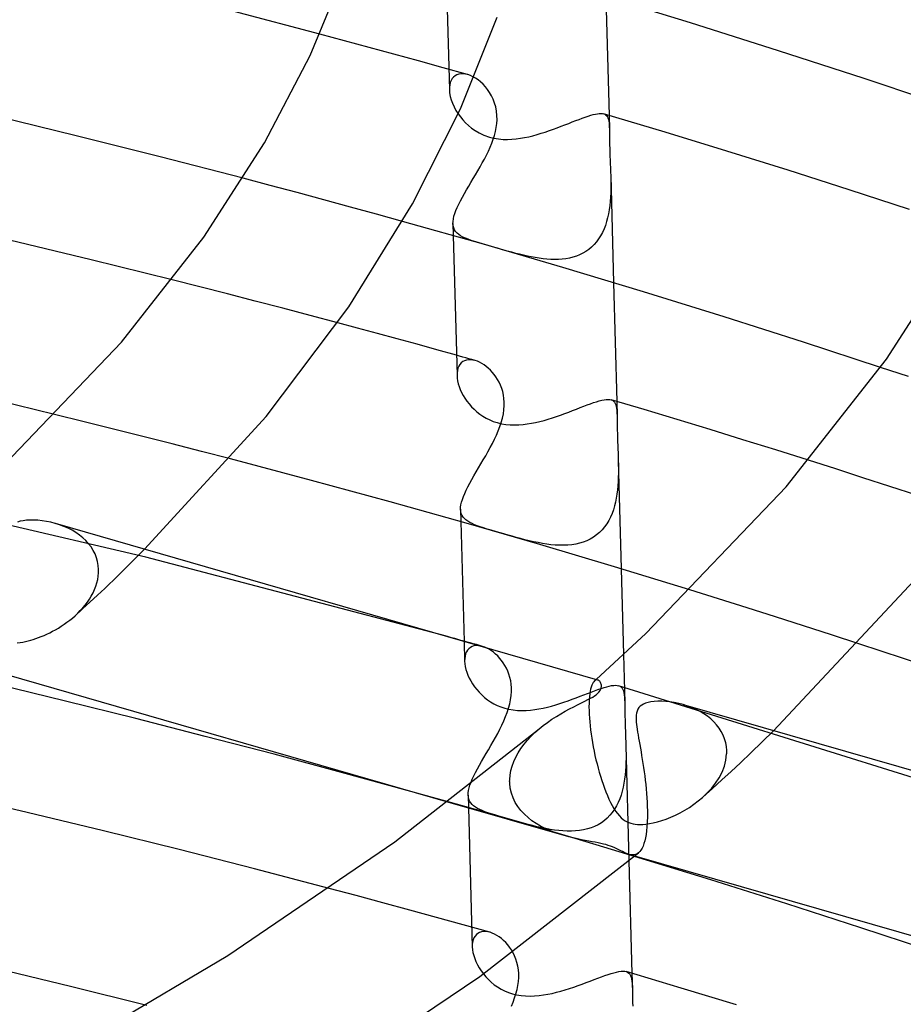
# Model space of a CAD drawing. Header units: millimetres. Extents: x -200 to 200, y -101 to 238.
# Tile 52 of 65: x 80 to 102, y 112 to 137. Entities that reach past the tile are written whole.
import ezdxf

# ---------------------------------------------------------------- set-up
doc = ezdxf.new("R2010")
doc.units = ezdxf.units.MM
doc.layers.add('HIDDEN', color=7, linetype='Continuous')
doc.layers.add('THICK', color=7, linetype='Continuous')

msp = doc.modelspace()

# ---------------------------------------------------------------- linework, layer by layer
at = {"layer": 'HIDDEN'}
for p, q in [((90.463, 138.953), (90.566, 135.128)), ((87.927, 136.362), (87.303, 136.529)), ((88.549, 136.193), (87.927, 136.362)), ((89.17, 136.024), (88.549, 136.193)), ((89.79, 135.853), (89.17, 136.024)), ((90.408, 135.681), (89.79, 135.853)), ((91.025, 135.508), (90.408, 135.681)), ((90.636, 135.406), (90.609, 135.361)), ((90.669, 135.445), (90.636, 135.406)), ((90.708, 135.477), (90.669, 135.445)), ((90.752, 135.501), (90.708, 135.477)), ((90.801, 135.518), (90.752, 135.501)), ((90.854, 135.527), (90.801, 135.518)), ((90.91, 135.528), (90.854, 135.527)), ((90.969, 135.521), (90.91, 135.528)), ((91.03, 135.507), (90.969, 135.521)), ((91.094, 135.485), (91.03, 135.507)), ((91.159, 135.455), (91.094, 135.485)), ((91.224, 135.418), (91.159, 135.455)), ((91.289, 135.374), (91.224, 135.418)), ((91.352, 135.323), (91.289, 135.374)), ((90.567, 135.192), (90.566, 135.127)), ((90.566, 135.127), (90.572, 135.046)), ((90.575, 135.253), (90.567, 135.192)), ((90.589, 135.309), (90.575, 135.253)), ((90.609, 135.361), (90.589, 135.309)), ((91.413, 135.266), (91.352, 135.323)), ((91.471, 135.203), (91.413, 135.266)), ((91.527, 135.134), (91.471, 135.203)), ((91.579, 135.058), (91.527, 135.134)), ((90.572, 135.046), (90.588, 134.961)), ((90.588, 134.961), (90.612, 134.873)), ((90.612, 134.873), (90.644, 134.785)), ((91.627, 134.976), (91.579, 135.058)), ((91.669, 134.888), (91.627, 134.976)), ((91.704, 134.793), (91.669, 134.888)), ((90.644, 134.785), (90.683, 134.696)), ((90.683, 134.696), (90.731, 134.607)), ((91.732, 134.694), (91.704, 134.793)), ((91.752, 134.589), (91.732, 134.694)), ((90.731, 134.607), (90.786, 134.519)), ((91.763, 134.481), (91.752, 134.589)), ((91.764, 134.37), (91.763, 134.481)), ((94.449, 134.52), (94.479, 134.508)), ((94.479, 134.508), (94.504, 134.491)), ((94.504, 134.491), (94.525, 134.47)), ((94.525, 134.47), (94.543, 134.444)), ((94.543, 134.444), (94.557, 134.413)), ((94.557, 134.413), (94.568, 134.378)), ((94.568, 134.378), (94.577, 134.338)), ((94.584, 134.48), (94.594, 134.133)), ((91.725, 134.078), (91.744, 134.176)), ((91.744, 134.176), (91.757, 134.274)), ((91.757, 134.274), (91.764, 134.37)), ((94.577, 134.338), (94.584, 134.294)), ((94.584, 134.294), (94.588, 134.245)), ((94.588, 134.245), (94.591, 134.191)), ((94.591, 134.191), (94.594, 134.133)), ((94.594, 134.133), (94.595, 134.065)), ((91.632, 133.781), (91.668, 133.88)), ((91.668, 133.88), (91.699, 133.979)), ((91.699, 133.979), (91.725, 134.078)), ((94.595, 134.065), (94.596, 133.992)), ((94.596, 133.992), (94.597, 133.913)), ((94.597, 133.913), (94.598, 133.83)), ((91.547, 133.582), (91.592, 133.682)), ((91.592, 133.682), (91.632, 133.781)), ((94.598, 133.83), (94.599, 133.741)), ((94.599, 133.741), (94.601, 133.647)), ((94.601, 133.647), (94.604, 133.55)), ((91.394, 133.283), (91.448, 133.383)), ((91.448, 133.383), (91.499, 133.482)), ((91.499, 133.482), (91.547, 133.582)), ((94.604, 133.55), (94.607, 133.455)), ((94.607, 133.455), (94.611, 133.358)), ((91.282, 133.086), (91.339, 133.185)), ((91.339, 133.185), (91.394, 133.283)), ((94.611, 133.358), (94.615, 133.259)), ((94.615, 133.259), (94.618, 133.16)), ((94.618, 133.16), (94.622, 133.06)), ((86.056, 132.718), (85.372, 132.898)), ((91.109, 132.795), (91.167, 132.891)), ((91.167, 132.891), (91.225, 132.988)), ((91.225, 132.988), (91.282, 133.086)), ((94.622, 133.06), (94.625, 132.961)), ((94.625, 132.966), (94.697, 130.268)), ((94.625, 132.961), (94.627, 132.852)), ((86.735, 132.537), (86.056, 132.718)), ((90.997, 132.605), (91.053, 132.699)), ((91.053, 132.699), (91.109, 132.795)), ((94.627, 132.636), (94.625, 132.529)), ((94.627, 132.852), (94.628, 132.743)), ((94.628, 132.743), (94.627, 132.636)), ((87.408, 132.355), (86.735, 132.537)), ((90.846, 132.334), (90.893, 132.422)), ((90.893, 132.422), (90.944, 132.513)), ((90.944, 132.513), (90.997, 132.605)), ((94.62, 132.422), (94.612, 132.316)), ((94.625, 132.529), (94.62, 132.422)), ((88.075, 132.174), (87.408, 132.355)), ((88.734, 131.993), (88.075, 132.174)), ((90.73, 132.087), (90.763, 132.166)), ((90.763, 132.166), (90.802, 132.248)), ((90.802, 132.248), (90.846, 132.334)), ((94.602, 132.211), (94.588, 132.107)), ((94.612, 132.316), (94.602, 132.211)), ((89.386, 131.813), (88.734, 131.993)), ((90.666, 131.875), (90.681, 131.941)), ((90.681, 131.941), (90.702, 132.012)), ((90.702, 132.012), (90.73, 132.087)), ((94.548, 131.905), (94.522, 131.808)), ((94.57, 132.005), (94.548, 131.905)), ((94.588, 132.107), (94.57, 132.005)), ((90.656, 131.755), (90.657, 131.813)), ((90.656, 131.758), (90.664, 131.453)), ((90.661, 131.7), (90.656, 131.755)), ((90.657, 131.813), (90.666, 131.875)), ((90.674, 131.649), (90.661, 131.7)), ((90.695, 131.602), (90.674, 131.649)), ((94.492, 131.713), (94.457, 131.622)), ((94.522, 131.808), (94.492, 131.713)), ((90.723, 131.559), (90.695, 131.602)), ((90.758, 131.52), (90.723, 131.559)), ((90.8, 131.484), (90.758, 131.52)), ((90.849, 131.451), (90.8, 131.484)), ((90.905, 131.419), (90.849, 131.451)), ((90.967, 131.39), (90.905, 131.419)), ((94.372, 131.45), (94.322, 131.371)), ((94.417, 131.534), (94.372, 131.45)), ((94.457, 131.622), (94.417, 131.534)), ((91.036, 131.362), (90.967, 131.39)), ((91.112, 131.334), (91.036, 131.362)), ((91.196, 131.306), (91.112, 131.334)), ((91.291, 131.277), (91.196, 131.306)), ((91.398, 131.244), (91.291, 131.277)), ((91.517, 131.21), (91.398, 131.244)), ((91.648, 131.172), (91.517, 131.21)), ((91.779, 131.134), (91.648, 131.172)), ((94.143, 131.164), (94.074, 131.107)), ((94.208, 131.227), (94.143, 131.164)), ((94.267, 131.296), (94.208, 131.227)), ((94.322, 131.371), (94.267, 131.296)), ((91.905, 131.098), (91.779, 131.134)), ((92.024, 131.065), (91.905, 131.098)), ((92.135, 131.034), (92.024, 131.065)), ((92.236, 131.007), (92.135, 131.034)), ((92.333, 130.983), (92.236, 131.007)), ((92.431, 130.959), (92.333, 130.983)), ((92.529, 130.937), (92.431, 130.959)), ((92.627, 130.917), (92.529, 130.937)), ((92.726, 130.899), (92.627, 130.917)), ((93.675, 130.911), (93.587, 130.889)), ((93.761, 130.938), (93.675, 130.911)), ((93.844, 130.971), (93.761, 130.938)), ((93.924, 131.01), (93.844, 130.971)), ((94.001, 131.055), (93.924, 131.01)), ((94.074, 131.107), (94.001, 131.055)), ((92.824, 130.883), (92.726, 130.899)), ((92.922, 130.87), (92.824, 130.883)), ((93.02, 130.861), (92.922, 130.87)), ((93.117, 130.855), (93.02, 130.861)), ((93.213, 130.852), (93.117, 130.855)), ((93.309, 130.854), (93.213, 130.852)), ((93.403, 130.861), (93.309, 130.854)), ((93.496, 130.872), (93.403, 130.861)), ((93.587, 130.889), (93.496, 130.872)), ((84.287, 130.165), (83.588, 130.342)), ((84.983, 129.987), (84.287, 130.165)), ((85.679, 129.807), (84.983, 129.987)), ((86.372, 129.626), (85.679, 129.807)), ((87.064, 129.443), (86.372, 129.626)), ((87.755, 129.259), (87.064, 129.443)), ((90.822, 128.419), (90.744, 128.441)), ((90.831, 128.213), (90.803, 128.168)), ((90.9, 128.397), (90.822, 128.419)), ((90.864, 128.251), (90.831, 128.213)), ((90.903, 128.282), (90.864, 128.251)), ((90.978, 128.376), (90.9, 128.397)), ((90.947, 128.305), (90.903, 128.282)), ((90.995, 128.32), (90.947, 128.305)), ((91.056, 128.354), (90.978, 128.376)), ((91.047, 128.328), (90.995, 128.32)), ((91.101, 128.329), (91.047, 128.328)), ((91.134, 128.332), (91.056, 128.354)), ((91.158, 128.322), (91.101, 128.329)), ((91.212, 128.31), (91.134, 128.332)), ((91.216, 128.309), (91.158, 128.322)), ((91.271, 128.29), (91.216, 128.309)), ((91.327, 128.266), (91.271, 128.29)), ((91.382, 128.236), (91.327, 128.266)), ((91.437, 128.201), (91.382, 128.236)), ((91.492, 128.162), (91.437, 128.201)), ((90.759, 127.997), (90.758, 127.931)), ((90.767, 128.059), (90.759, 127.997)), ((90.782, 128.116), (90.767, 128.059)), ((90.803, 128.168), (90.782, 128.116)), ((91.545, 128.117), (91.492, 128.162)), ((91.597, 128.069), (91.545, 128.117)), ((91.646, 128.015), (91.597, 128.069)), ((91.694, 127.958), (91.646, 128.015)), ((91.738, 127.896), (91.694, 127.958)), ((102.119, 127.903), (101.418, 128.136)), ((91.78, 127.83), (91.738, 127.896)), ((91.819, 127.76), (91.78, 127.83)), ((91.853, 127.686), (91.819, 127.76)), ((91.883, 127.607), (91.853, 127.686)), ((91.907, 127.525), (91.883, 127.607)), ((91.926, 127.44), (91.907, 127.525)), ((91.939, 127.353), (91.926, 127.44)), ((91.946, 127.264), (91.939, 127.353)), ((91.946, 127.173), (91.946, 127.264)), ((94.639, 127.32), (94.672, 127.307)), ((94.672, 127.307), (94.699, 127.287)), ((94.699, 127.287), (94.722, 127.262)), ((94.722, 127.262), (94.74, 127.231)), ((94.74, 127.231), (94.755, 127.194)), ((94.755, 127.194), (94.766, 127.151)), ((94.776, 127.28), (94.786, 126.917)), ((81.371, 126.769), (80.627, 126.952)), ((91.902, 126.858), (91.924, 126.964)), ((91.924, 126.964), (91.939, 127.069)), ((91.939, 127.069), (91.946, 127.173)), ((94.766, 127.151), (94.774, 127.102)), ((94.774, 127.102), (94.78, 127.047)), ((94.78, 127.047), (94.784, 126.986)), ((94.784, 126.986), (94.786, 126.919)), ((82.113, 126.584), (81.371, 126.769)), ((91.838, 126.645), (91.873, 126.751)), ((91.873, 126.751), (91.902, 126.858)), ((94.786, 126.919), (94.788, 126.841)), ((94.788, 126.841), (94.789, 126.756)), ((94.789, 126.756), (94.79, 126.665)), ((82.853, 126.398), (82.113, 126.584)), ((91.752, 126.432), (91.797, 126.538)), ((91.797, 126.538), (91.838, 126.645)), ((94.79, 126.665), (94.791, 126.566)), ((94.791, 126.566), (94.794, 126.461)), ((94.794, 126.461), (94.797, 126.35)), ((83.591, 126.21), (82.853, 126.398)), ((84.325, 126.021), (83.591, 126.21)), ((91.595, 126.115), (91.65, 126.22)), ((91.65, 126.22), (91.703, 126.326)), ((91.703, 126.326), (91.752, 126.432)), ((94.797, 126.35), (94.8, 126.262)), ((94.8, 126.262), (94.803, 126.17)), ((85.055, 125.832), (84.325, 126.021)), ((91.479, 125.908), (91.537, 126.011)), ((91.537, 126.011), (91.595, 126.115)), ((94.803, 126.17), (94.807, 126.077)), ((94.807, 126.077), (94.81, 125.982)), ((94.81, 125.982), (94.813, 125.886)), ((91.3, 125.604), (91.359, 125.704)), ((91.359, 125.704), (91.419, 125.805)), ((91.419, 125.805), (91.479, 125.908)), ((94.813, 125.886), (94.816, 125.789)), ((94.816, 125.793), (94.889, 123.067)), ((94.816, 125.789), (94.819, 125.683)), ((100.291, 125.578), (99.605, 125.797)), ((91.185, 125.408), (91.242, 125.505)), ((91.242, 125.505), (91.3, 125.604)), ((94.819, 125.471), (94.817, 125.365)), ((94.819, 125.683), (94.82, 125.577)), ((94.82, 125.577), (94.819, 125.471)), ((100.974, 125.358), (100.291, 125.578)), ((91.032, 125.132), (91.08, 125.221)), ((91.08, 125.221), (91.131, 125.313)), ((91.131, 125.313), (91.185, 125.408)), ((94.813, 125.26), (94.806, 125.155)), ((94.817, 125.365), (94.813, 125.26)), ((101.654, 125.137), (100.974, 125.358)), ((82.928, 123.355), (75.224, 125.163)), ((90.919, 124.886), (90.951, 124.964)), ((90.951, 124.964), (90.989, 125.046)), ((90.989, 125.046), (91.032, 125.132)), ((94.796, 125.051), (94.783, 124.948)), ((94.806, 125.155), (94.796, 125.051)), ((102.33, 124.916), (101.654, 125.137)), ((90.857, 124.678), (90.872, 124.743)), ((90.872, 124.743), (90.892, 124.812)), ((90.892, 124.812), (90.919, 124.886)), ((94.747, 124.745), (94.722, 124.647)), ((94.767, 124.846), (94.747, 124.745)), ((94.783, 124.948), (94.767, 124.846)), ((90.848, 124.562), (90.849, 124.618)), ((90.848, 124.563), (90.856, 124.253)), ((90.853, 124.507), (90.848, 124.562)), ((90.849, 124.618), (90.857, 124.678)), ((90.865, 124.457), (90.853, 124.507)), ((90.884, 124.411), (90.865, 124.457)), ((94.659, 124.457), (94.62, 124.366)), ((94.693, 124.55), (94.659, 124.457)), ((94.722, 124.647), (94.693, 124.55)), ((80.756, 124.172), (80.644, 124.207)), ((90.91, 124.369), (90.884, 124.411)), ((90.943, 124.33), (90.91, 124.369)), ((90.982, 124.294), (90.943, 124.33)), ((91.027, 124.262), (90.982, 124.294)), ((91.078, 124.231), (91.027, 124.262)), ((91.135, 124.202), (91.078, 124.231)), ((94.576, 124.28), (94.526, 124.197)), ((94.62, 124.366), (94.576, 124.28)), ((80.865, 124.132), (80.756, 124.172)), ((80.969, 124.085), (80.865, 124.132)), ((81.07, 124.034), (80.969, 124.085)), ((81.165, 123.977), (81.07, 124.034)), ((81.255, 123.914), (81.165, 123.977)), ((91.198, 124.175), (91.135, 124.202)), ((91.267, 124.148), (91.198, 124.175)), ((91.343, 124.122), (91.267, 124.148)), ((91.426, 124.095), (91.343, 124.122)), ((91.518, 124.066), (91.426, 124.095)), ((91.618, 124.036), (91.518, 124.066)), ((91.726, 124.005), (91.618, 124.036)), ((91.84, 123.972), (91.726, 124.005)), ((91.939, 123.943), (91.84, 123.972)), ((94.343, 123.978), (94.271, 123.917)), ((94.409, 124.046), (94.343, 123.978)), ((94.471, 124.119), (94.409, 124.046)), ((94.526, 124.197), (94.471, 124.119)), ((81.339, 123.847), (81.255, 123.914)), ((81.416, 123.774), (81.339, 123.847)), ((81.486, 123.697), (81.416, 123.774)), ((92.041, 123.914), (91.939, 123.943)), ((92.144, 123.885), (92.041, 123.914)), ((92.25, 123.855), (92.144, 123.885)), ((92.358, 123.826), (92.25, 123.855)), ((92.467, 123.798), (92.358, 123.826)), ((92.576, 123.771), (92.467, 123.798)), ((92.686, 123.746), (92.576, 123.771)), ((92.796, 123.723), (92.686, 123.746)), ((92.905, 123.703), (92.796, 123.723)), ((93.936, 123.737), (93.843, 123.709)), ((94.026, 123.772), (93.936, 123.737)), ((94.112, 123.814), (94.026, 123.772)), ((94.194, 123.862), (94.112, 123.814)), ((94.271, 123.917), (94.194, 123.862)), ((81.549, 123.615), (81.486, 123.697)), ((81.603, 123.529), (81.549, 123.615)), ((81.649, 123.438), (81.603, 123.529)), ((82.223, 122.892), (82.893, 123.558)), ((93.014, 123.686), (92.905, 123.703)), ((93.123, 123.672), (93.014, 123.686)), ((93.23, 123.662), (93.123, 123.672)), ((93.337, 123.657), (93.23, 123.662)), ((93.442, 123.656), (93.337, 123.657)), ((93.546, 123.661), (93.442, 123.656)), ((93.648, 123.671), (93.546, 123.661)), ((93.747, 123.687), (93.648, 123.671)), ((93.843, 123.709), (93.747, 123.687)), ((81.685, 123.345), (81.649, 123.438)), ((81.712, 123.249), (81.685, 123.345)), ((81.729, 123.15), (81.712, 123.249)), ((90.461, 121.374), (82.928, 123.355)), ((81.737, 123.05), (81.729, 123.15)), ((81.736, 122.965), (81.737, 122.979)), ((81.737, 123.036), (81.737, 123.05)), ((81.738, 123.022), (81.737, 123.036)), ((81.737, 123.008), (81.738, 123.022)), ((81.737, 122.994), (81.737, 123.008)), ((81.737, 122.979), (81.737, 122.994)), ((81.693, 122.709), (81.714, 122.794)), ((81.714, 122.794), (81.728, 122.88)), ((81.728, 122.88), (81.736, 122.965)), ((81.891, 122.57), (82.223, 122.892)), ((81.596, 122.459), (81.634, 122.54)), ((81.634, 122.54), (81.666, 122.624)), ((81.666, 122.624), (81.693, 122.709)), ((81.706, 122.398), (81.891, 122.57)), ((97.339, 122.311), (96.617, 122.537)), ((81.333, 122.055), (81.52, 122.226)), ((81.398, 122.152), (81.454, 122.226)), ((81.454, 122.226), (81.506, 122.301)), ((81.506, 122.301), (81.553, 122.379)), ((81.52, 122.226), (81.706, 122.398)), ((81.553, 122.379), (81.596, 122.459)), ((98.058, 122.085), (97.339, 122.311)), ((81.144, 121.884), (81.333, 122.055)), ((81.211, 121.946), (81.277, 122.013)), ((81.277, 122.013), (81.339, 122.081)), ((81.339, 122.081), (81.398, 122.152)), ((98.773, 121.858), (98.058, 122.085)), ((80.941, 121.718), (81.01, 121.771)), ((81.01, 121.771), (81.078, 121.826)), ((81.078, 121.826), (81.143, 121.883)), ((81.143, 121.883), (81.211, 121.946)), ((99.48, 121.631), (98.773, 121.858)), ((80.507, 121.454), (80.579, 121.491)), ((80.579, 121.491), (80.652, 121.531)), ((80.652, 121.531), (80.725, 121.574)), ((80.725, 121.574), (80.798, 121.62)), ((80.798, 121.62), (80.87, 121.668)), ((80.87, 121.668), (80.941, 121.718)), ((100.181, 121.404), (99.48, 121.631)), ((79.832, 121.218), (79.9, 121.232)), ((79.9, 121.232), (79.965, 121.248)), ((79.965, 121.248), (80.028, 121.265)), ((80.028, 121.265), (80.092, 121.285)), ((80.092, 121.285), (80.158, 121.306)), ((80.158, 121.306), (80.225, 121.331)), ((80.225, 121.331), (80.294, 121.358)), ((80.294, 121.358), (80.364, 121.387)), ((80.364, 121.387), (80.435, 121.419)), ((80.435, 121.419), (80.507, 121.454)), ((91.013, 121.219), (90.936, 121.241)), ((90.936, 121.236), (90.95, 120.74)), ((100.871, 121.179), (100.181, 121.404)), ((79.688, 121.197), (79.76, 121.206)), ((79.76, 121.206), (79.832, 121.218)), ((91.022, 121.015), (90.994, 120.971)), ((91.09, 121.198), (91.013, 121.219)), ((91.055, 121.053), (91.022, 121.015)), ((91.093, 121.083), (91.055, 121.053)), ((91.167, 121.176), (91.09, 121.198)), ((91.136, 121.106), (91.093, 121.083)), ((91.184, 121.122), (91.136, 121.106)), ((91.244, 121.155), (91.167, 121.176)), ((91.235, 121.13), (91.184, 121.122)), ((91.289, 121.13), (91.235, 121.13)), ((91.321, 121.133), (91.244, 121.155)), ((91.345, 121.124), (91.289, 121.13)), ((91.398, 121.111), (91.321, 121.133)), ((91.402, 121.11), (91.345, 121.124)), ((91.457, 121.092), (91.402, 121.11)), ((91.512, 121.067), (91.457, 121.092)), ((91.567, 121.038), (91.512, 121.067)), ((91.622, 121.003), (91.567, 121.038)), ((91.676, 120.964), (91.622, 121.003)), ((90.951, 120.803), (90.95, 120.737)), ((90.95, 120.737), (90.955, 120.672)), ((90.959, 120.864), (90.951, 120.803)), ((90.973, 120.92), (90.959, 120.864)), ((90.994, 120.971), (90.973, 120.92)), ((91.729, 120.919), (91.676, 120.964)), ((91.781, 120.871), (91.729, 120.919)), ((91.83, 120.818), (91.781, 120.871)), ((91.877, 120.76), (91.83, 120.818)), ((91.922, 120.699), (91.877, 120.76)), ((94.947, 120.904), (94.979, 119.701)), ((90.955, 120.672), (90.965, 120.604)), ((90.965, 120.604), (90.982, 120.533)), ((90.982, 120.533), (91.005, 120.461)), ((91.963, 120.633), (91.922, 120.699)), ((92.002, 120.562), (91.963, 120.633)), ((92.036, 120.488), (92.002, 120.562)), ((92.065, 120.41), (92.036, 120.488)), ((91.005, 120.461), (91.033, 120.388)), ((91.033, 120.388), (91.066, 120.314)), ((91.066, 120.314), (91.105, 120.24)), ((91.105, 120.24), (91.149, 120.167)), ((92.09, 120.328), (92.065, 120.41)), ((92.109, 120.243), (92.09, 120.328)), ((92.121, 120.156), (92.109, 120.243)), ((94.217, 120.242), (94.199, 120.223)), ((94.232, 120.253), (94.217, 120.242)), ((94.217, 120.242), (94.224, 120.248)), ((94.224, 120.248), (94.231, 120.254)), ((94.231, 120.254), (94.237, 120.26)), ((94.246, 120.261), (94.232, 120.253)), ((94.237, 120.26), (94.244, 120.266)), ((94.244, 120.266), (94.251, 120.272)), ((94.26, 120.266), (94.246, 120.261)), ((94.251, 120.272), (94.257, 120.278)), ((94.274, 120.268), (94.26, 120.266)), ((94.288, 120.268), (94.274, 120.268)), ((94.302, 120.265), (94.288, 120.268)), ((91.149, 120.167), (91.199, 120.095)), ((91.199, 120.095), (91.254, 120.025)), ((91.254, 120.025), (91.314, 119.956)), ((92.128, 120.067), (92.121, 120.156)), ((92.128, 119.976), (92.128, 120.067)), ((94.121, 120.038), (94.109, 119.981)), ((94.134, 120.088), (94.121, 120.038)), ((94.149, 120.131), (94.134, 120.088)), ((94.134, 119.961), (94.222, 119.994)), ((94.165, 120.168), (94.149, 120.131)), ((94.182, 120.198), (94.165, 120.168)), ((94.199, 120.223), (94.182, 120.198)), ((94.222, 119.994), (94.305, 120.024)), ((94.305, 120.024), (94.383, 120.051)), ((94.383, 120.051), (94.458, 120.075)), ((94.458, 120.075), (94.527, 120.095)), ((94.527, 120.095), (94.591, 120.111)), ((94.591, 120.111), (94.649, 120.123)), ((94.649, 120.123), (94.702, 120.13)), ((94.702, 120.13), (94.75, 120.132)), ((94.75, 120.132), (94.791, 120.129)), ((94.791, 120.129), (94.828, 120.121)), ((102.25, 117.805), (94.825, 120.122)), ((94.828, 120.121), (94.862, 120.107)), ((94.862, 120.107), (94.89, 120.086)), ((94.89, 120.086), (94.913, 120.06)), ((94.913, 120.06), (94.932, 120.028)), ((94.932, 120.028), (94.947, 119.989)), ((91.314, 119.956), (91.379, 119.89)), ((91.379, 119.89), (91.448, 119.828)), ((91.448, 119.828), (91.523, 119.769)), ((91.523, 119.769), (91.602, 119.715)), ((92.084, 119.662), (92.106, 119.767)), ((92.106, 119.767), (92.121, 119.872)), ((92.121, 119.872), (92.128, 119.976)), ((93.554, 119.743), (93.655, 119.78)), ((93.655, 119.78), (93.756, 119.817)), ((93.756, 119.817), (93.854, 119.854)), ((93.854, 119.854), (93.95, 119.89)), ((93.95, 119.89), (94.043, 119.926)), ((94.043, 119.926), (94.134, 119.961)), ((94.084, 119.766), (94.08, 119.68)), ((94.09, 119.845), (94.084, 119.766)), ((94.098, 119.917), (94.09, 119.845)), ((94.109, 119.981), (94.098, 119.917)), ((94.947, 119.989), (94.958, 119.944)), ((94.958, 119.944), (94.966, 119.893)), ((94.966, 119.893), (94.972, 119.836)), ((94.972, 119.836), (94.976, 119.772)), ((94.976, 119.772), (94.979, 119.702)), ((91.602, 119.715), (91.685, 119.667)), ((91.685, 119.667), (91.772, 119.623)), ((91.772, 119.623), (91.863, 119.586)), ((91.863, 119.586), (91.958, 119.555)), ((91.958, 119.555), (92.063, 119.529)), ((92.021, 119.449), (92.056, 119.555)), ((92.056, 119.555), (92.084, 119.662)), ((92.063, 119.529), (92.172, 119.511)), ((92.172, 119.511), (92.282, 119.5)), ((92.282, 119.5), (92.391, 119.496)), ((92.391, 119.496), (92.5, 119.499)), ((92.5, 119.499), (92.608, 119.507)), ((92.608, 119.507), (92.714, 119.52)), ((92.714, 119.52), (92.82, 119.537)), ((92.82, 119.537), (92.925, 119.558)), ((92.925, 119.558), (93.031, 119.583)), ((93.031, 119.583), (93.136, 119.61)), ((93.136, 119.61), (93.242, 119.641)), ((93.242, 119.641), (93.346, 119.673)), ((93.346, 119.673), (93.45, 119.707)), ((93.45, 119.707), (93.554, 119.743)), ((94.08, 119.68), (94.079, 119.587)), ((94.079, 119.587), (94.08, 119.487)), ((94.979, 119.702), (94.98, 119.626)), ((94.98, 119.626), (94.982, 119.543)), ((94.982, 119.543), (94.983, 119.454)), ((96.561, 119.61), (96.45, 119.645)), ((96.669, 119.569), (96.561, 119.61)), ((96.774, 119.523), (96.669, 119.569)), ((96.874, 119.472), (96.774, 119.523)), ((91.937, 119.236), (91.981, 119.343)), ((91.981, 119.343), (92.021, 119.449)), ((94.08, 119.487), (94.081, 119.473)), ((94.081, 119.473), (94.081, 119.459)), ((94.081, 119.459), (94.082, 119.444)), ((94.082, 119.444), (94.082, 119.43)), ((94.082, 119.43), (94.083, 119.415)), ((94.083, 119.415), (94.084, 119.401)), ((94.084, 119.401), (94.089, 119.308)), ((94.089, 119.308), (94.097, 119.21)), ((94.983, 119.454), (94.984, 119.358)), ((94.984, 119.358), (94.987, 119.256)), ((94.987, 119.256), (94.99, 119.149)), ((96.969, 119.415), (96.874, 119.472)), ((97.059, 119.353), (96.969, 119.415)), ((97.143, 119.286), (97.059, 119.353)), ((97.221, 119.214), (97.143, 119.286)), ((91.781, 118.921), (91.836, 119.025)), ((91.836, 119.025), (91.888, 119.131)), ((91.888, 119.131), (91.937, 119.236)), ((92.72, 118.944), (92.824, 119.035)), ((94.097, 119.21), (94.107, 119.11)), ((94.107, 119.11), (94.119, 119.008)), ((94.119, 119.008), (94.133, 118.904)), ((94.99, 119.149), (94.992, 119.065)), ((94.992, 119.065), (94.995, 118.979)), ((97.292, 119.136), (97.221, 119.214)), ((97.354, 119.054), (97.292, 119.136)), ((97.409, 118.968), (97.354, 119.054)), ((91.666, 118.714), (91.724, 118.817)), ((91.724, 118.817), (91.781, 118.921)), ((92.529, 118.75), (92.622, 118.849)), ((92.622, 118.849), (92.72, 118.944)), ((94.133, 118.904), (94.148, 118.798)), ((94.148, 118.798), (94.166, 118.69)), ((94.995, 118.979), (94.999, 118.89)), ((94.999, 118.89), (95.002, 118.8)), ((95.002, 118.8), (95.005, 118.709)), ((97.455, 118.877), (97.409, 118.968)), ((97.492, 118.783), (97.455, 118.877)), ((97.52, 118.687), (97.492, 118.783)), ((98.155, 118.429), (98.724, 118.988)), ((91.489, 118.411), (91.548, 118.51)), ((91.548, 118.51), (91.607, 118.612)), ((91.607, 118.612), (91.666, 118.714)), ((92.296, 118.434), (92.366, 118.542)), ((92.366, 118.542), (92.444, 118.648)), ((92.444, 118.648), (92.529, 118.75)), ((94.166, 118.69), (94.186, 118.582)), ((94.186, 118.582), (94.207, 118.474)), ((95.005, 118.709), (95.008, 118.617)), ((95.008, 118.62), (95.085, 115.712)), ((95.008, 118.617), (95.01, 118.51)), ((95.01, 118.51), (95.011, 118.403)), ((97.537, 118.588), (97.52, 118.687)), ((97.545, 118.487), (97.537, 118.588)), ((91.375, 118.215), (91.431, 118.312)), ((91.431, 118.312), (91.489, 118.411)), ((92.184, 118.211), (92.235, 118.324)), ((92.235, 118.324), (92.296, 118.434)), ((94.207, 118.474), (94.23, 118.366)), ((94.23, 118.366), (94.255, 118.259)), ((94.255, 118.259), (94.281, 118.152)), ((95.011, 118.296), (95.009, 118.19)), ((95.011, 118.403), (95.011, 118.296)), ((97.526, 118.248), (97.544, 118.402)), ((97.544, 118.402), (97.545, 118.416)), ((97.545, 118.473), (97.545, 118.487)), ((97.546, 118.458), (97.545, 118.473)), ((97.545, 118.444), (97.546, 118.458)), ((97.545, 118.43), (97.545, 118.444)), ((97.545, 118.416), (97.545, 118.43)), ((97.892, 118.181), (98.155, 118.429)), ((91.223, 117.938), (91.27, 118.028)), ((91.27, 118.028), (91.321, 118.12)), ((91.321, 118.12), (91.375, 118.215)), ((92.112, 117.984), (92.142, 118.097)), ((92.142, 118.097), (92.184, 118.211)), ((94.281, 118.152), (94.309, 118.047)), ((94.309, 118.047), (94.338, 117.942)), ((95.005, 118.084), (94.998, 117.979)), ((95.009, 118.19), (95.005, 118.084)), ((97.428, 117.947), (97.486, 118.095)), ((97.486, 118.095), (97.526, 118.248)), ((97.659, 117.964), (97.892, 118.181)), ((91.11, 117.692), (91.143, 117.77)), ((91.143, 117.77), (91.181, 117.852)), ((91.181, 117.852), (91.223, 117.938)), ((92.083, 117.757), (92.092, 117.87)), ((92.092, 117.87), (92.112, 117.984)), ((94.338, 117.942), (94.368, 117.84)), ((94.368, 117.84), (94.4, 117.738)), ((94.976, 117.77), (94.96, 117.667)), ((94.989, 117.874), (94.976, 117.77)), ((94.998, 117.979), (94.989, 117.874)), ((97.267, 117.67), (97.355, 117.805)), ((97.355, 117.805), (97.428, 117.947)), ((97.423, 117.748), (97.659, 117.964)), ((91.049, 117.483), (91.063, 117.549)), ((91.063, 117.549), (91.084, 117.618)), ((91.084, 117.618), (91.11, 117.692)), ((92.082, 117.727), (92.083, 117.742)), ((92.082, 117.713), (92.082, 117.727)), ((92.083, 117.698), (92.082, 117.713)), ((92.083, 117.742), (92.083, 117.757)), ((92.083, 117.683), (92.083, 117.698)), ((92.084, 117.669), (92.083, 117.683)), ((92.098, 117.539), (92.084, 117.669)), ((92.127, 117.414), (92.098, 117.539)), ((94.4, 117.738), (94.433, 117.639)), ((94.433, 117.639), (94.468, 117.542)), ((94.468, 117.542), (94.504, 117.447)), ((94.94, 117.565), (94.916, 117.466)), ((94.96, 117.667), (94.94, 117.565)), ((96.947, 117.317), (97.186, 117.532)), ((97.057, 117.421), (97.167, 117.542)), ((97.167, 117.542), (97.267, 117.67)), ((97.186, 117.532), (97.423, 117.748)), ((90.48, 117.214), (89.504, 117.486)), ((91.04, 117.366), (91.041, 117.423)), ((91.04, 117.368), (91.142, 113.546)), ((91.045, 117.311), (91.04, 117.366)), ((91.041, 117.423), (91.049, 117.483)), ((91.057, 117.261), (91.045, 117.311)), ((92.169, 117.295), (92.127, 117.414)), ((92.225, 117.182), (92.169, 117.295)), ((94.504, 117.447), (94.542, 117.355)), ((94.542, 117.355), (94.582, 117.267)), ((94.582, 117.267), (94.622, 117.183)), ((94.854, 117.274), (94.815, 117.183)), ((94.887, 117.368), (94.854, 117.274)), ((94.916, 117.466), (94.887, 117.368)), ((96.831, 117.219), (96.938, 117.309)), ((96.938, 117.309), (97.057, 117.421)), ((91.435, 116.943), (90.48, 117.214)), ((93.454, 116.346), (90.527, 117.191)), ((91.076, 117.214), (91.057, 117.261)), ((91.102, 117.172), (91.076, 117.214)), ((91.135, 117.133), (91.102, 117.172)), ((91.174, 117.097), (91.135, 117.133)), ((91.219, 117.064), (91.174, 117.097)), ((91.27, 117.033), (91.219, 117.064)), ((91.328, 117.004), (91.27, 117.033)), ((92.291, 117.076), (92.225, 117.182)), ((92.367, 116.977), (92.291, 117.076)), ((94.622, 117.183), (94.663, 117.104)), ((94.663, 117.104), (94.706, 117.031)), ((94.706, 117.031), (94.75, 116.963)), ((94.771, 117.095), (94.722, 117.011)), ((94.815, 117.183), (94.771, 117.095)), ((96.49, 116.986), (96.606, 117.058)), ((96.606, 117.058), (96.72, 117.135)), ((96.72, 117.135), (96.831, 117.219)), ((91.391, 116.976), (91.328, 117.004)), ((91.46, 116.949), (91.391, 116.976)), ((92.371, 116.673), (91.435, 116.943)), ((91.536, 116.922), (91.46, 116.949)), ((91.62, 116.895), (91.536, 116.922)), ((91.711, 116.866), (91.62, 116.895)), ((91.811, 116.836), (91.711, 116.866)), ((91.919, 116.805), (91.811, 116.836)), ((92.032, 116.772), (91.919, 116.805)), ((92.131, 116.743), (92.032, 116.772)), ((92.452, 116.886), (92.367, 116.977)), ((92.545, 116.801), (92.452, 116.886)), ((92.644, 116.723), (92.545, 116.801)), ((94.539, 116.79), (94.467, 116.727)), ((94.606, 116.858), (94.539, 116.79)), ((94.666, 116.932), (94.606, 116.858)), ((94.722, 117.011), (94.666, 116.932)), ((94.75, 116.963), (94.796, 116.901)), ((94.796, 116.901), (94.844, 116.846)), ((94.844, 116.846), (94.893, 116.797)), ((94.893, 116.797), (94.941, 116.756)), ((96.021, 116.764), (96.136, 116.81)), ((96.136, 116.81), (96.254, 116.862)), ((96.254, 116.862), (96.372, 116.921)), ((96.372, 116.921), (96.49, 116.986)), ((92.233, 116.714), (92.131, 116.743)), ((92.337, 116.685), (92.233, 116.714)), ((92.443, 116.656), (92.337, 116.685)), ((93.312, 116.397), (92.371, 116.673)), ((92.551, 116.627), (92.443, 116.656)), ((92.66, 116.599), (92.551, 116.627)), ((92.749, 116.652), (92.644, 116.723)), ((92.769, 116.572), (92.66, 116.599)), ((92.859, 116.587), (92.749, 116.652)), ((92.879, 116.547), (92.769, 116.572)), ((92.973, 116.527), (92.859, 116.587)), ((92.989, 116.524), (92.879, 116.547)), ((93.091, 116.474), (92.973, 116.527)), ((93.099, 116.504), (92.989, 116.524)), ((94.133, 116.544), (94.039, 116.515)), ((94.222, 116.58), (94.133, 116.544)), ((94.308, 116.622), (94.222, 116.58)), ((94.39, 116.671), (94.308, 116.622)), ((94.467, 116.727), (94.39, 116.671)), ((94.941, 116.756), (94.99, 116.723)), ((94.99, 116.723), (95.038, 116.696)), ((95.038, 116.696), (95.086, 116.674)), ((95.086, 116.674), (95.136, 116.657)), ((95.136, 116.657), (95.188, 116.644)), ((95.188, 116.644), (95.242, 116.635)), ((95.242, 116.635), (95.299, 116.629)), ((95.299, 116.629), (95.361, 116.627)), ((95.361, 116.627), (95.431, 116.629)), ((95.431, 116.629), (95.509, 116.635)), ((95.509, 116.635), (95.599, 116.648)), ((95.599, 116.648), (95.697, 116.667)), ((95.697, 116.667), (95.8, 116.693)), ((95.8, 116.693), (95.909, 116.725)), ((95.909, 116.725), (96.021, 116.764)), ((93.211, 116.426), (93.091, 116.474)), ((93.209, 116.487), (93.099, 116.504)), ((93.317, 116.474), (93.209, 116.487)), ((93.334, 116.383), (93.211, 116.426)), ((94.264, 116.114), (93.312, 116.397)), ((93.425, 116.465), (93.317, 116.474)), ((93.456, 116.346), (93.334, 116.383)), ((93.532, 116.46), (93.425, 116.465)), ((93.569, 116.315), (93.456, 116.346)), ((93.638, 116.46), (93.532, 116.46)), ((93.679, 116.288), (93.569, 116.315)), ((93.742, 116.465), (93.638, 116.46)), ((93.786, 116.264), (93.679, 116.288)), ((93.844, 116.476), (93.742, 116.465)), ((93.943, 116.492), (93.844, 116.476)), ((94.039, 116.515), (93.943, 116.492)), ((93.888, 116.244), (93.786, 116.264)), ((93.986, 116.225), (93.888, 116.244)), ((94.077, 116.209), (93.986, 116.225)), ((94.161, 116.193), (94.077, 116.209)), ((94.238, 116.179), (94.161, 116.193)), ((94.31, 116.165), (94.238, 116.179)), ((95.221, 115.825), (94.264, 116.114)), ((94.377, 116.15), (94.31, 116.165)), ((94.442, 116.135), (94.377, 116.15)), ((94.503, 116.119), (94.442, 116.135)), ((94.561, 116.102), (94.503, 116.119)), ((94.618, 116.082), (94.561, 116.102)), ((94.673, 116.062), (94.618, 116.082)), ((94.727, 116.039), (94.673, 116.062)), ((94.779, 116.015), (94.727, 116.039)), ((94.83, 115.99), (94.779, 116.015)), ((94.877, 115.967), (94.83, 115.99)), ((94.923, 115.944), (94.877, 115.967)), ((94.966, 115.923), (94.923, 115.944)), ((95.008, 115.904), (94.966, 115.923)), ((95.048, 115.888), (95.008, 115.904)), ((95.087, 115.875), (95.048, 115.888)), ((95.231, 115.833), (95.086, 115.875)), ((95.13, 115.865), (95.087, 115.875)), ((95.172, 115.86), (95.13, 115.865)), ((95.212, 115.862), (95.172, 115.86)), ((95.251, 115.871), (95.212, 115.862)), ((95.288, 115.887), (95.251, 115.871)), ((95.324, 115.911), (95.288, 115.887)), ((88.218, 114.838), (87.54, 115.019)), ((88.894, 114.656), (88.218, 114.838)), ((89.569, 114.472), (88.894, 114.656)), ((90.242, 114.287), (89.569, 114.472)), ((90.914, 114.101), (90.242, 114.287)), ((91.584, 113.913), (90.914, 114.101)), ((91.212, 113.817), (91.185, 113.774)), ((91.244, 113.854), (91.212, 113.817)), ((91.282, 113.885), (91.244, 113.854)), ((91.325, 113.907), (91.282, 113.885)), ((91.372, 113.923), (91.325, 113.907)), ((91.422, 113.931), (91.372, 113.923)), ((91.476, 113.932), (91.422, 113.931)), ((91.531, 113.925), (91.476, 113.932)), ((91.589, 113.912), (91.531, 113.925)), ((91.646, 113.892), (91.589, 113.912)), ((91.704, 113.866), (91.646, 113.892)), ((91.761, 113.835), (91.704, 113.866)), ((91.818, 113.797), (91.761, 113.835)), ((91.875, 113.755), (91.818, 113.797)), ((91.143, 113.608), (91.142, 113.544)), ((91.151, 113.668), (91.143, 113.608)), ((91.165, 113.724), (91.151, 113.668)), ((91.185, 113.774), (91.165, 113.724)), ((91.93, 113.707), (91.875, 113.755)), ((91.983, 113.654), (91.93, 113.707)), ((92.034, 113.597), (91.983, 113.654)), ((92.082, 113.534), (92.034, 113.597)), ((91.142, 113.544), (91.147, 113.475)), ((91.147, 113.475), (91.159, 113.402)), ((91.159, 113.402), (91.178, 113.327)), ((91.178, 113.327), (91.203, 113.251)), ((92.127, 113.467), (92.082, 113.534)), ((92.169, 113.395), (92.127, 113.467)), ((92.207, 113.318), (92.169, 113.395)), ((92.239, 113.236), (92.207, 113.318)), ((91.203, 113.251), (91.234, 113.173)), ((91.234, 113.173), (91.272, 113.095)), ((91.272, 113.095), (91.315, 113.018)), ((92.267, 113.151), (92.239, 113.236)), ((92.288, 113.061), (92.267, 113.151)), ((92.302, 112.969), (92.288, 113.061)), ((91.315, 113.018), (91.365, 112.941)), ((91.365, 112.941), (91.42, 112.866)), ((92.31, 112.875), (92.302, 112.969)), ((92.31, 112.778), (92.31, 112.875)), ((95.017, 112.922), (95.052, 112.907)), ((95.052, 112.907), (95.081, 112.886)), ((95.081, 112.886), (95.105, 112.858)), ((95.105, 112.858), (95.124, 112.824)), ((95.124, 112.824), (95.139, 112.784)), ((95.161, 112.879), (95.171, 112.483)), ((92.268, 112.468), (92.289, 112.572)), ((92.289, 112.572), (92.303, 112.676)), ((92.303, 112.676), (92.31, 112.778)), ((95.139, 112.784), (95.151, 112.737)), ((95.151, 112.737), (95.159, 112.684)), ((95.159, 112.684), (95.165, 112.624)), ((95.165, 112.624), (95.169, 112.558)), ((95.169, 112.558), (95.171, 112.484)), ((92.207, 112.259), (92.24, 112.363)), ((92.24, 112.363), (92.268, 112.468)), ((95.171, 112.484), (95.173, 112.409)), ((95.173, 112.409), (95.174, 112.328)), ((95.174, 112.328), (95.176, 112.242)), ((92.125, 112.049), (92.168, 112.154)), ((92.168, 112.154), (92.207, 112.259)), ((95.176, 112.242), (95.177, 112.149)), ((95.177, 112.149), (95.18, 112.052))]:
    msp.add_line(p, q, dxfattribs=at)
at = {"layer": 'THICK'}
for p, q in [((87.058, 135.987), (87.91, 138.046)), ((96.633, 136.812), (94.387, 137.503)), ((94.505, 137.468), (94.584, 134.48)), ((87.303, 136.529), (85.149, 137.094)), ((90.845, 134.649), (91.768, 136.957)), ((98.853, 136.109), (96.633, 136.812)), ((101.002, 135.41), (98.853, 136.109)), ((85.911, 133.794), (87.058, 135.987)), ((103.036, 134.73), (101.002, 135.41)), ((89.635, 132.251), (90.845, 134.649)), ((81.176, 133.969), (79.053, 134.487)), ((90.786, 134.519), (90.842, 134.441)), ((90.842, 134.441), (90.904, 134.366)), ((93.746, 134.349), (93.83, 134.381)), ((93.83, 134.381), (93.91, 134.411)), ((93.91, 134.411), (93.985, 134.438)), ((93.985, 134.438), (94.057, 134.462)), ((94.057, 134.462), (94.123, 134.483)), ((94.123, 134.483), (94.185, 134.501)), ((94.185, 134.501), (94.241, 134.514)), ((94.241, 134.514), (94.292, 134.524)), ((94.292, 134.524), (94.339, 134.529)), ((94.339, 134.529), (94.38, 134.53)), ((94.38, 134.53), (94.417, 134.527)), ((94.417, 134.527), (94.449, 134.52)), ((95.999, 134.056), (94.447, 134.521)), ((90.904, 134.366), (90.972, 134.293)), ((90.972, 134.293), (91.045, 134.225)), ((91.045, 134.225), (91.123, 134.161)), ((91.123, 134.161), (91.211, 134.099)), ((93.082, 134.098), (93.183, 134.133)), ((93.183, 134.133), (93.282, 134.17)), ((93.282, 134.17), (93.38, 134.207)), ((93.38, 134.207), (93.475, 134.243)), ((93.475, 134.243), (93.568, 134.28)), ((93.568, 134.28), (93.659, 134.315)), ((93.659, 134.315), (93.746, 134.349)), ((83.288, 133.438), (81.176, 133.969)), ((91.211, 134.099), (91.314, 134.038)), ((91.314, 134.038), (91.435, 133.982)), ((91.435, 133.982), (91.574, 133.934)), ((91.574, 133.934), (91.686, 133.906)), ((91.686, 133.906), (91.802, 133.888)), ((91.802, 133.888), (91.917, 133.878)), ((91.917, 133.878), (92.03, 133.875)), ((92.03, 133.875), (92.14, 133.88)), ((92.14, 133.88), (92.248, 133.89)), ((92.248, 133.89), (92.353, 133.904)), ((92.353, 133.904), (92.458, 133.922)), ((92.458, 133.922), (92.563, 133.945)), ((92.563, 133.945), (92.668, 133.97)), ((92.668, 133.97), (92.773, 133.999)), ((92.773, 133.999), (92.877, 134.03)), ((92.877, 134.03), (92.98, 134.063)), ((92.98, 134.063), (93.082, 134.098)), ((97.549, 133.582), (95.999, 134.056)), ((84.383, 131.417), (85.911, 133.794)), ((85.372, 132.898), (83.288, 133.438)), ((99.094, 133.098), (97.549, 133.582)), ((100.628, 132.608), (99.094, 133.098)), ((102.147, 132.113), (100.628, 132.608)), ((88.032, 129.66), (89.635, 132.251)), ((91.42, 131.237), (89.386, 131.813)), ((82.309, 128.772), (84.383, 131.417)), ((90.664, 131.453), (90.758, 127.934)), ((81.547, 130.848), (79.494, 131.341)), ((93.418, 130.652), (91.42, 131.237)), ((101.565, 128.342), (103.426, 131.23)), ((83.588, 130.342), (81.547, 130.848)), ((95.449, 130.038), (93.418, 130.652)), ((94.697, 130.268), (94.776, 127.28)), ((97.481, 129.406), (95.449, 130.038)), ((85.958, 126.899), (88.032, 129.66)), ((88.255, 129.125), (87.755, 129.259)), ((99.482, 128.768), (97.481, 129.406)), ((88.755, 128.99), (88.255, 129.125)), ((89.253, 128.854), (88.755, 128.99)), ((79.377, 125.702), (82.309, 128.772)), ((89.751, 128.717), (89.253, 128.854)), ((90.248, 128.579), (89.751, 128.717)), ((101.418, 128.136), (99.482, 128.768)), ((90.744, 128.441), (90.248, 128.579)), ((99.041, 125.128), (101.565, 128.342)), ((90.758, 127.931), (90.763, 127.865)), ((90.763, 127.865), (90.773, 127.797)), ((90.773, 127.797), (90.79, 127.726)), ((90.79, 127.726), (90.813, 127.654)), ((80.627, 126.952), (78.61, 127.439)), ((90.813, 127.654), (90.841, 127.58)), ((90.841, 127.58), (90.874, 127.506)), ((90.874, 127.506), (90.913, 127.432)), ((90.913, 127.432), (90.957, 127.359)), ((90.957, 127.359), (91.007, 127.286)), ((91.007, 127.286), (91.062, 127.216)), ((91.062, 127.216), (91.122, 127.147)), ((93.947, 127.157), (94.034, 127.19)), ((94.034, 127.19), (94.117, 127.221)), ((94.117, 127.221), (94.196, 127.249)), ((94.196, 127.249), (94.27, 127.273)), ((94.27, 127.273), (94.339, 127.293)), ((94.339, 127.293), (94.403, 127.31)), ((94.403, 127.31), (94.461, 127.322)), ((94.461, 127.322), (94.514, 127.329)), ((94.514, 127.329), (94.561, 127.331)), ((94.561, 127.331), (94.603, 127.328)), ((94.603, 127.328), (94.639, 127.32)), ((95.466, 127.074), (94.636, 127.321)), ((91.122, 127.147), (91.186, 127.081)), ((91.186, 127.081), (91.256, 127.018)), ((91.256, 127.018), (91.331, 126.959)), ((91.331, 126.959), (91.41, 126.905)), ((93.263, 126.901), (93.366, 126.937)), ((93.366, 126.937), (93.468, 126.974)), ((93.468, 126.974), (93.568, 127.012)), ((93.568, 127.012), (93.666, 127.049)), ((93.666, 127.049), (93.762, 127.086)), ((93.762, 127.086), (93.856, 127.123)), ((93.856, 127.123), (93.947, 127.157)), ((96.296, 126.824), (95.466, 127.074)), ((82.893, 123.558), (85.958, 126.899)), ((91.41, 126.905), (91.493, 126.856)), ((91.493, 126.856), (91.58, 126.813)), ((91.58, 126.813), (91.671, 126.776)), ((91.671, 126.776), (91.766, 126.745)), ((91.766, 126.745), (91.874, 126.718)), ((91.874, 126.718), (91.985, 126.699)), ((91.985, 126.699), (92.095, 126.689)), ((92.095, 126.689), (92.205, 126.686)), ((92.205, 126.686), (92.314, 126.689)), ((92.314, 126.689), (92.421, 126.698)), ((92.421, 126.698), (92.527, 126.711)), ((92.527, 126.711), (92.632, 126.728)), ((92.632, 126.728), (92.737, 126.75)), ((92.737, 126.75), (92.843, 126.775)), ((92.843, 126.775), (92.949, 126.803)), ((92.949, 126.803), (93.054, 126.834)), ((93.054, 126.834), (93.159, 126.867)), ((93.159, 126.867), (93.263, 126.901)), ((97.125, 126.571), (96.296, 126.824)), ((97.954, 126.316), (97.125, 126.571)), ((98.781, 126.057), (97.954, 126.316)), ((99.605, 125.797), (98.781, 126.057)), ((87.092, 125.292), (85.055, 125.832)), ((89.076, 124.752), (87.092, 125.292)), ((95.512, 121.438), (99.041, 125.128)), ((90.992, 124.215), (89.076, 124.752)), ((79.761, 124.261), (79.699, 124.242)), ((79.835, 124.276), (79.761, 124.261)), ((79.918, 124.286), (79.835, 124.276)), ((80.009, 124.291), (79.918, 124.286)), ((80.105, 124.291), (80.009, 124.291)), ((80.207, 124.286), (80.105, 124.291)), ((80.313, 124.275), (80.207, 124.286)), ((80.422, 124.258), (80.313, 124.275)), ((80.533, 124.236), (80.422, 124.258)), ((80.644, 124.207), (80.533, 124.236)), ((90.856, 124.253), (90.936, 121.236)), ((92.844, 123.678), (90.992, 124.215)), ((94.3, 120.265), (80.653, 124.205)), ((94.724, 123.118), (92.844, 123.678)), ((96.617, 122.537), (94.724, 123.118)), ((94.889, 123.067), (94.947, 120.904)), ((98.724, 118.988), (102.497, 123.02)), ((90.54, 121.352), (90.461, 121.374)), ((90.619, 121.329), (90.54, 121.352)), ((90.699, 121.307), (90.619, 121.329)), ((90.778, 121.285), (90.699, 121.307)), ((90.857, 121.263), (90.778, 121.285)), ((90.936, 121.241), (90.857, 121.263)), ((94.257, 120.278), (95.512, 121.438)), ((102.934, 120.494), (100.871, 121.179)), ((90.527, 117.191), (79.424, 120.396)), ((94.319, 120.258), (94.302, 120.265)), ((94.334, 120.247), (94.319, 120.258)), ((94.349, 120.233), (94.334, 120.247)), ((80.907, 119.731), (79.137, 120.16)), ((94.329, 119.958), (94.359, 119.997)), ((94.361, 120.217), (94.349, 120.233)), ((94.359, 119.997), (94.378, 120.035)), ((94.372, 120.198), (94.361, 120.217)), ((94.381, 120.178), (94.372, 120.198)), ((94.378, 120.035), (94.389, 120.07)), ((94.388, 120.156), (94.381, 120.178)), ((94.392, 120.131), (94.388, 120.156)), ((94.389, 120.07), (94.393, 120.102)), ((94.393, 120.102), (94.392, 120.131)), ((93.974, 119.73), (94.052, 119.77)), ((94.052, 119.77), (94.118, 119.805)), ((94.118, 119.805), (94.173, 119.837)), ((94.173, 119.837), (94.219, 119.866)), ((94.219, 119.866), (94.257, 119.893)), ((94.257, 119.893), (94.289, 119.919)), ((94.289, 119.919), (94.329, 119.958)), ((82.672, 119.292), (80.907, 119.731)), ((93.482, 119.478), (93.59, 119.536)), ((93.59, 119.536), (93.694, 119.59)), ((93.694, 119.59), (93.794, 119.64)), ((93.794, 119.64), (93.887, 119.687)), ((93.887, 119.687), (93.974, 119.73)), ((95.308, 119.528), (95.288, 119.481)), ((95.335, 119.57), (95.308, 119.528)), ((95.371, 119.607), (95.335, 119.57)), ((95.407, 119.634), (95.371, 119.607)), ((95.45, 119.658), (95.407, 119.634)), ((95.502, 119.679), (95.45, 119.658)), ((95.565, 119.698), (95.502, 119.679)), ((95.638, 119.713), (95.565, 119.698)), ((95.721, 119.723), (95.638, 119.713)), ((95.812, 119.729), (95.721, 119.723)), ((95.909, 119.729), (95.812, 119.729)), ((96.011, 119.723), (95.909, 119.729)), ((96.118, 119.713), (96.011, 119.723)), ((96.227, 119.696), (96.118, 119.713)), ((96.338, 119.673), (96.227, 119.696)), ((96.45, 119.645), (96.338, 119.673)), ((110.106, 115.703), (96.459, 119.642)), ((84.423, 118.846), (82.672, 119.292)), ((93.036, 119.199), (93.147, 119.276)), ((93.147, 119.276), (93.26, 119.348)), ((93.26, 119.348), (93.372, 119.415)), ((93.372, 119.415), (93.482, 119.478)), ((95.267, 119.376), (95.264, 119.32)), ((95.264, 119.32), (95.266, 119.263)), ((95.266, 119.263), (95.269, 119.206)), ((95.274, 119.43), (95.267, 119.376)), ((95.288, 119.481), (95.274, 119.43)), ((89.193, 116.192), (92.824, 119.035)), ((92.824, 119.035), (92.928, 119.119)), ((92.928, 119.119), (93.036, 119.199)), ((95.269, 119.206), (95.275, 119.148)), ((95.275, 119.148), (95.283, 119.087)), ((95.283, 119.087), (95.292, 119.023)), ((95.292, 119.023), (95.303, 118.954)), ((86.152, 118.394), (84.423, 118.846)), ((95.303, 118.954), (95.315, 118.881)), ((95.315, 118.881), (95.328, 118.804)), ((95.328, 118.804), (95.342, 118.723)), ((95.342, 118.723), (95.357, 118.639)), ((95.357, 118.639), (95.373, 118.55)), ((95.373, 118.55), (95.389, 118.458)), ((87.849, 117.94), (86.152, 118.394)), ((95.389, 118.458), (95.405, 118.362)), ((95.405, 118.362), (95.421, 118.263)), ((95.421, 118.263), (95.437, 118.163)), ((95.437, 118.163), (95.452, 118.06)), ((95.452, 118.06), (95.467, 117.956)), ((89.504, 117.486), (87.849, 117.94)), ((95.467, 117.956), (95.481, 117.849)), ((95.481, 117.849), (95.495, 117.741)), ((95.495, 117.741), (95.507, 117.632)), ((95.507, 117.632), (95.518, 117.521)), ((95.518, 117.521), (95.527, 117.41)), ((79.941, 116.928), (78.015, 117.378)), ((95.527, 117.41), (95.535, 117.299)), ((95.535, 117.299), (95.542, 117.188)), ((95.542, 117.188), (95.546, 117.077)), ((95.546, 117.077), (95.549, 116.968)), ((81.857, 116.467), (79.941, 116.928)), ((95.549, 116.861), (95.548, 116.757)), ((95.549, 116.968), (95.549, 116.861)), ((95.537, 116.567), (95.528, 116.468)), ((95.544, 116.67), (95.537, 116.567)), ((95.545, 116.684), (95.544, 116.67)), ((95.546, 116.713), (95.545, 116.698)), ((95.545, 116.698), (95.545, 116.684)), ((95.547, 116.727), (95.546, 116.713)), ((95.548, 116.757), (95.547, 116.742)), ((95.547, 116.742), (95.547, 116.727)), ((83.762, 115.995), (81.857, 116.467)), ((95.5, 116.292), (95.483, 116.215)), ((95.515, 116.377), (95.5, 116.292)), ((95.528, 116.468), (95.515, 116.377)), ((84.987, 113.328), (89.193, 116.192)), ((95.415, 116.029), (95.387, 115.982)), ((95.44, 116.083), (95.415, 116.029)), ((95.462, 116.145), (95.44, 116.083)), ((95.483, 116.215), (95.462, 116.145)), ((85.657, 115.513), (83.762, 115.995)), ((91.332, 112.802), (95.326, 115.913)), ((97.148, 115.231), (95.221, 115.825)), ((106.352, 112.623), (95.231, 115.833)), ((95.358, 115.944), (95.326, 115.913)), ((95.387, 115.982), (95.358, 115.944)), ((95.085, 115.712), (95.161, 112.879)), ((87.54, 115.019), (85.657, 115.513)), ((99.058, 114.628), (97.148, 115.231)), ((100.922, 114.025), (99.058, 114.628)), ((102.712, 113.433), (100.922, 114.025)), ((80.187, 110.486), (84.987, 113.328)), ((81.027, 112.549), (79.102, 113.015)), ((86.721, 109.692), (91.332, 112.802)), ((91.42, 112.866), (91.481, 112.793)), ((94.392, 112.79), (94.478, 112.821)), ((94.478, 112.821), (94.56, 112.85)), ((94.56, 112.85), (94.636, 112.874)), ((94.636, 112.874), (94.708, 112.895)), ((94.708, 112.895), (94.774, 112.912)), ((94.774, 112.912), (94.834, 112.924)), ((94.834, 112.924), (94.888, 112.931)), ((94.888, 112.931), (94.937, 112.933)), ((94.937, 112.933), (94.979, 112.93)), ((94.979, 112.93), (95.017, 112.922)), ((96.402, 112.508), (95.014, 112.923)), ((91.481, 112.793), (91.547, 112.723)), ((91.547, 112.723), (91.619, 112.656)), ((91.619, 112.656), (91.696, 112.593)), ((91.696, 112.593), (91.778, 112.536)), ((93.697, 112.534), (93.803, 112.571)), ((93.803, 112.571), (93.908, 112.609)), ((93.908, 112.609), (94.01, 112.647)), ((94.01, 112.647), (94.11, 112.684)), ((94.11, 112.684), (94.207, 112.721)), ((94.207, 112.721), (94.301, 112.757)), ((94.301, 112.757), (94.392, 112.79)), ((82.947, 112.072), (81.027, 112.549)), ((91.778, 112.536), (91.865, 112.484)), ((91.865, 112.484), (91.956, 112.438)), ((91.956, 112.438), (92.051, 112.399)), ((92.051, 112.399), (92.15, 112.366)), ((92.15, 112.366), (92.258, 112.339)), ((92.258, 112.339), (92.371, 112.32)), ((92.371, 112.32), (92.485, 112.31)), ((92.485, 112.31), (92.598, 112.306)), ((92.598, 112.306), (92.711, 112.31)), ((92.711, 112.31), (92.824, 112.319)), ((92.824, 112.319), (92.934, 112.334)), ((92.934, 112.334), (93.044, 112.353)), ((93.044, 112.353), (93.154, 112.375)), ((93.154, 112.375), (93.263, 112.402)), ((93.263, 112.402), (93.373, 112.431)), ((93.373, 112.431), (93.482, 112.463)), ((93.482, 112.463), (93.59, 112.498)), ((93.59, 112.498), (93.697, 112.534)), ((97.79, 112.085), (96.402, 112.508))]:
    msp.add_line(p, q, dxfattribs=at)

doc.saveas('drawing.dxf')
